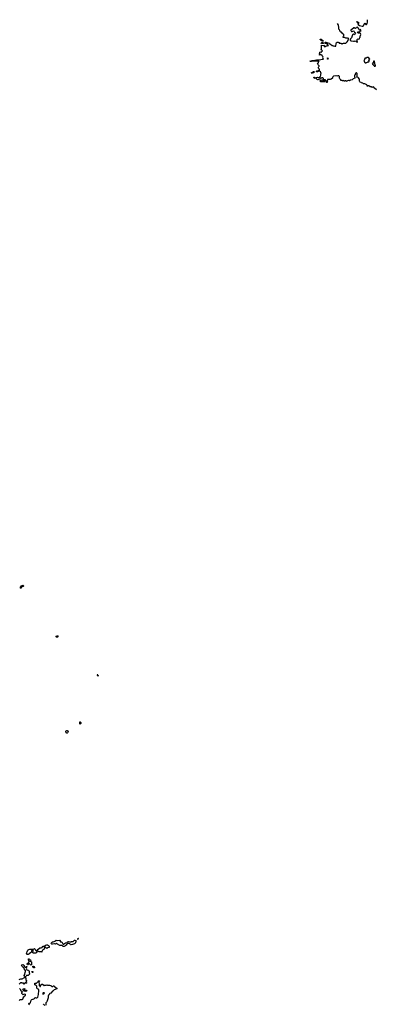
# Model space of a CAD drawing. Header units: inches. Extents: x 2106670 to 2322961, y 36024 to 224899.
# Tile 108 of 256: x 2209596 to 2225318, y 127165 to 170521. Entities that reach past the tile are written whole.
import ezdxf

# ---------------------------------------------------------------- set-up
doc = ezdxf.new("R2010")
doc.units = ezdxf.units.IN
doc.header["$MEASUREMENT"] = 0
for name, color, linetype in [('C2102', 7, 'Continuous'), ('C2104', 7, 'Continuous'), ('C2112', 7, 'Continuous'), ('C2113', 7, 'Continuous'), ('C2114', 7, 'Continuous'), ('C2126', 7, 'Continuous'), ('C2127', 7, 'Continuous')]:
    doc.layers.add(name, color=color, linetype=linetype)

msp = doc.modelspace()

# ---------------------------------------------------------------- linework, layer by layer
at = {"layer": 'C2102', "color": 5, "elevation": 60}
for points in [[(2210000, 129377), (2209970, 129359), (2209950, 129357), (2209922, 129362), (2209908, 129370), (2209898, 129390), (2209916, 129424), (2209929, 129491), (2209939, 129510), (2209949, 129550), (2209974, 129566), (2210000, 129576)], [(2210000, 128456), (2209970, 128426), (2209890, 128426), (2209878, 128402), (2209850, 128378), (2209830, 128378), (2209810, 128386), (2209789, 128430), (2209823, 128477), (2209830, 128494), (2209836, 128564), (2209855, 128610), (2209856, 128656), (2209800, 128720), (2209775, 128775), (2209736, 128796), (2209708, 128828), (2209675, 128890), (2209698, 128910), (2209730, 128914), (2209750, 128910), (2209770, 128899), (2209790, 128871), (2209799, 128839), (2209807, 128827), (2209850, 128798), (2209870, 128802), (2209890, 128825), (2209910, 128831), (2209910, 128809), (2209896, 128790), (2209882, 128750), (2209892, 128730), (2209894, 128710), (2209914, 128690), (2209954, 128670), (2209982, 128662), (2210000, 128644)], [(2210000, 128954), (2209987, 128953), (2209979, 128941), (2209971, 128910), (2209950, 128901), (2209934, 128910), (2209923, 128930), (2209919, 128950), (2209966, 128994), (2210000, 129019)], [(2210000, 129084), (2209989, 129109), (2209990, 129174), (2210000, 129166)], [(2209570, 128254), (2209608, 128272), (2209650, 128285), (2209710, 128292), (2209810, 128342), (2209830, 128342), (2209864, 128324), (2209872, 128312), (2209873, 128233), (2209894, 128210), (2209894, 128190), (2209882, 128170), (2209882, 128150), (2209874, 128130), (2209878, 128118), (2209912, 128112), (2209910, 128106), (2209898, 128102), (2209890, 128089), (2209882, 128102), (2209870, 128106), (2209830, 128106), (2209818, 128102), (2209814, 128070), (2209798, 128062), (2209790, 128046), (2209786, 128050), (2209782, 128082), (2209770, 128086), (2209758, 128098), (2209710, 128098), (2209687, 128107), (2209633, 128107), (2209570, 128046)], [(2209590, 127854), (2209622, 127830), (2209632, 127810), (2209638, 127778), (2209650, 127774), (2209658, 127758), (2209670, 127754), (2209678, 127738), (2209690, 127734), (2209698, 127718), (2209714, 127710), (2209698, 127702), (2209694, 127690), (2209674, 127670), (2209674, 127650), (2209733, 127593), (2209750, 127592), (2209785, 127615), (2209810, 127625), (2209831, 127611), (2209836, 127590), (2209836, 127550), (2209827, 127533), (2209807, 127510), (2209756, 127470), (2209717, 127383), (2209690, 127366), (2209650, 127366), (2209610, 127355), (2209570, 127335)], [(2210000, 127183), (2209998, 127190), (2210000, 127194)]]:
    msp.add_lwpolyline(points, dxfattribs=at)
msp.add_lwpolyline([(2209850, 127772), (2209870, 127785), (2209890, 127785), (2209900, 127780), (2209905, 127770), (2209896, 127750), (2209850, 127729), (2209830, 127746), (2209787, 127747), (2209782, 127762), (2209767, 127767), (2209747, 127787), (2209738, 127810), (2209746, 127830), (2209747, 127853), (2209832, 127852), (2209830, 127846), (2209818, 127842), (2209814, 127830), (2209814, 127790), (2209818, 127778)], close=True, dxfattribs=at)
at = {"layer": 'C2104', "color": 5, "elevation": 60}
msp.add_lwpolyline([(2209630, 145485), (2209618, 145510), (2209653, 145547), (2209666, 145590), (2209707, 145613), (2209730, 145619), (2209750, 145613), (2209770, 145590), (2209764, 145576), (2209752, 145568), (2209702, 145558), (2209682, 145538), (2209650, 145485)], close=True, dxfattribs=at)
at = {"layer": 'C2112', "color": 5, "elevation": 60}
for points in [[(2210000, 129576), (2210047, 129593), (2210070, 129596), (2210150, 129597), (2210174, 129590), (2210178, 129578), (2210190, 129574), (2210195, 129590), (2210230, 129614), (2210250, 129619), (2210271, 129610), (2210292, 129550), (2210310, 129541), (2210350, 129532), (2210367, 129533), (2210402, 129578), (2210490, 129645), (2210530, 129656), (2210550, 129652), (2210588, 129672), (2210608, 129710), (2210628, 129730), (2210651, 129731), (2210670, 129725), (2210692, 129712), (2210698, 129698), (2210710, 129694), (2210718, 129710), (2210722, 129750), (2210734, 129766), (2210746, 129774), (2210790, 129784), (2210830, 129779), (2210861, 129761), (2210892, 129730), (2210902, 129710), (2210902, 129690), (2210894, 129670), (2210830, 129655), (2210805, 129635), (2210790, 129629), (2210766, 129630), (2210710, 129686), (2210690, 129686), (2210674, 129650), (2210673, 129607), (2210657, 129583), (2210602, 129550), (2210574, 129490), (2210574, 129470), (2210570, 129466), (2210558, 129478), (2210530, 129478), (2210490, 129469), (2210450, 129474), (2210390, 129502), (2210370, 129506), (2210330, 129438), (2210300, 129420), (2210290, 129415), (2210210, 129418), (2210170, 129438), (2210158, 129450), (2210178, 129490), (2210195, 129510), (2210190, 129566), (2210170, 129568), (2210112, 129530), (2210122, 129490), (2210118, 129462), (2210070, 129438), (2210014, 129386), (2210000, 129377)], [(2210000, 129166), (2210026, 129146), (2210050, 129138), (2210092, 129110), (2210077, 129083), (2210054, 129070), (2210058, 129058), (2210114, 129030), (2210120, 129020), (2210122, 129010), (2210113, 128987), (2210112, 128950), (2210122, 128930), (2210114, 128906), (2210110, 128906), (2210102, 128898), (2210090, 128895), (2210070, 128901), (2210030, 128942), (2210010, 128954), (2210000, 128954)], [(2210000, 129019), (2210000, 129020), (2210016, 129044), (2210026, 129050), (2210022, 129062), (2210006, 129070), (2210000, 129084)], [(2210000, 128644), (2210014, 128630), (2210014, 128550), (2210024, 128524), (2210034, 128510), (2210032, 128488), (2210000, 128456)], [(2210000, 127194), (2210010, 127211), (2210047, 127213), (2210068, 127232), (2210095, 127285), (2210108, 127350), (2210129, 127371), (2210170, 127391), (2210188, 127392), (2210216, 127404), (2210250, 127422), (2210270, 127451), (2210290, 127458), (2210310, 127445), (2210355, 127445), (2210380, 127460), (2210396, 127484), (2210424, 127590), (2210425, 127650), (2210435, 127710), (2210440, 127800), (2210438, 127810), (2210385, 127845), (2210357, 127870), (2210349, 127890), (2210349, 127910), (2210359, 127950), (2210357, 127957), (2210330, 127995), (2210310, 128008), (2210289, 128009), (2210270, 128028), (2210264, 128076), (2210269, 128091), (2210283, 128097), (2210339, 128101), (2210390, 128154), (2210402, 128158), (2210408, 128190), (2210430, 128202), (2210450, 128194), (2210472, 128192), (2210470, 128186), (2210458, 128182), (2210450, 128166), (2210438, 128162), (2210434, 128130), (2210461, 128070), (2210458, 127990), (2210480, 127960), (2210490, 127952), (2210510, 127954), (2210518, 127970), (2210534, 127986), (2210549, 128031), (2210568, 128050), (2210610, 128052), (2210624, 128044), (2210654, 128010), (2210658, 127998), (2210670, 127994), (2210690, 128014), (2210710, 128014), (2210730, 128002), (2210770, 128002), (2210810, 128018), (2210830, 128012), (2210908, 128012), (2210950, 127994), (2210970, 127994), (2211013, 127953), (2211047, 127953), (2211090, 127974), (2211110, 127978), (2211133, 127953), (2211197, 127910), (2211230, 127871), (2211234, 127850), (2211230, 127842), (2211116, 127804), (2211090, 127769), (2211071, 127750), (2211044, 127736), (2210970, 127657), (2210924, 127636), (2210914, 127626), (2210910, 127608), (2210872, 127568), (2210852, 127528), (2210851, 127450), (2210832, 127410), (2210830, 127366), (2210822, 127350), (2210806, 127334), (2210791, 127269), (2210770, 127248), (2210745, 127235), (2210742, 127230), (2210742, 127190), (2210752, 127168), (2210752, 127128)], [(2210030, 127142), (2210004, 127170), (2210000, 127183)], [(2210710, 127115), (2210650, 127166), (2210630, 127146)]]:
    msp.add_lwpolyline(points, dxfattribs=at)
for points in [[(2211830, 129789), (2211815, 129810), (2211808, 129830), (2211790, 129842), (2211770, 129845), (2211710, 129842), (2211680, 129820), (2211642, 129770), (2211621, 129759), (2211591, 129729), (2211563, 129717), (2211530, 129709), (2211510, 129715), (2211470, 129748), (2211450, 129748), (2211430, 129758), (2211370, 129758), (2211269, 129809), (2211230, 129848), (2211213, 129847), (2211190, 129826), (2211170, 129818), (2211130, 129828), (2211110, 129828), (2211050, 129808), (2211029, 129809), (2211010, 129815), (2211003, 129823), (2210989, 129850), (2210993, 129870), (2211007, 129893), (2211030, 129910), (2211070, 129919), (2211110, 129936), (2211153, 129947), (2211190, 129978), (2211210, 129985), (2211270, 129971), (2211364, 129984), (2211382, 129970), (2211382, 129930), (2211390, 129922), (2211410, 129922), (2211451, 129911), (2211492, 129832), (2211510, 129814), (2211530, 129812), (2211575, 129845), (2211610, 129865), (2211670, 129882), (2211690, 129892), (2211709, 129911), (2211750, 129931), (2211826, 129914), (2211850, 129914), (2211862, 129918), (2211870, 129932), (2211947, 129933), (2212010, 129991), (2212034, 129990), (2212072, 129970), (2212071, 129909), (2212060, 129880), (2212053, 129867), (2212011, 129829), (2211930, 129801), (2211870, 129789)], [(2210250, 128764), (2210222, 128770), (2210189, 128790), (2210174, 128810), (2210170, 128826), (2210176, 128844), (2210190, 128851), (2210213, 128833), (2210250, 128782), (2210255, 128770)], [(2210150, 128566), (2210126, 128590), (2210146, 128610), (2210170, 128602), (2210182, 128590), (2210170, 128566)], [(2210670, 127666), (2210630, 127666), (2210618, 127662), (2210614, 127650), (2210618, 127618), (2210630, 127614), (2210650, 127622), (2210682, 127638), (2210686, 127650)]]:
    msp.add_lwpolyline(points, close=True, dxfattribs=at)
at = {"layer": 'C2113', "color": 5, "elevation": 60}
for points in [[(2211670, 139102), (2211650, 139115), (2211639, 139130), (2211630, 139166), (2211634, 139190), (2211640, 139200), (2211650, 139211), (2211670, 139221), (2211690, 139221), (2211713, 139213), (2211731, 139190), (2211726, 139150), (2211710, 139118), (2211690, 139102)], [(2212270, 139504), (2212249, 139510), (2212243, 139570), (2212250, 139596), (2212270, 139598), (2212278, 139590), (2212285, 139570), (2212285, 139530), (2212278, 139510)], [(2212150, 130026), (2212146, 130030), (2212162, 130038), (2212170, 130074), (2212190, 130074), (2212194, 130070), (2212178, 130062), (2212174, 130030), (2212170, 130026)]]:
    msp.add_lwpolyline(points, close=True, dxfattribs=at)
at = {"layer": 'C2114', "color": 5, "elevation": 60}
for points in [[(2211230, 143327), (2211225, 143330), (2211209, 143350), (2211202, 143370), (2211251, 143391), (2211276, 143396), (2211287, 143370), (2211283, 143350), (2211270, 143337), (2211250, 143330)], [(2213050, 141618), (2213030, 141638), (2213025, 141650), (2213029, 141670), (2213018, 141690), (2213030, 141693), (2213036, 141690), (2213032, 141670), (2213055, 141650), (2213056, 141630)]]:
    msp.add_lwpolyline(points, close=True, dxfattribs=at)
at = {"layer": 'C2126', "color": 5, "elevation": 60}
for points in [[(2225328, 167430), (2225308, 167450), (2225246, 167486), (2225198, 167530), (2225206, 167550), (2225190, 167558), (2225150, 167554), (2225130, 167542), (2225090, 167562), (2225049, 167570), (2224990, 167614), (2224950, 167614), (2224930, 167598), (2224920, 167600), (2224910, 167606), (2224909, 167630), (2224894, 167650), (2224842, 167682), (2224810, 167696), (2224750, 167699), (2224721, 167721), (2224670, 167739), (2224643, 167763), (2224610, 167774), (2224589, 167790), (2224578, 167818), (2224578, 167878), (2224570, 167898), (2224555, 167915), (2224538, 167958), (2224516, 167976), (2224488, 167988), (2224466, 167990), (2224448, 168008), (2224468, 168030), (2224468, 168090), (2224479, 168130), (2224473, 168153), (2224450, 168175), (2224430, 168182), (2224402, 168170), (2224402, 168150), (2224392, 168130), (2224394, 168110), (2224371, 168089), (2224355, 168050), (2224358, 168010), (2224373, 167987), (2224374, 167950), (2224292, 167910), (2224271, 167889), (2224250, 167879), (2224179, 167861), (2224130, 167829), (2224118, 167838), (2224090, 167843), (2224051, 167830), (2224030, 167806), (2224010, 167808), (2223990, 167822), (2223970, 167828), (2223950, 167828), (2223930, 167818), (2223910, 167818), (2223870, 167838), (2223852, 167828), (2223830, 167828), (2223807, 167847), (2223750, 167846), (2223747, 167867), (2223730, 167906), (2223716, 167916), (2223698, 167950), (2223698, 167990), (2223690, 168026), (2223670, 168046), (2223626, 168046), (2223570, 168038), (2223550, 168048), (2223530, 168048), (2223450, 168028), (2223430, 168028), (2223402, 168010), (2223382, 167970), (2223382, 167950), (2223330, 167898), (2223290, 167882), (2223270, 167889), (2223170, 167886), (2223152, 167810), (2223162, 167790), (2223158, 167770), (2223150, 167758), (2223130, 167749), (2223109, 167771), (2223146, 167810), (2223098, 167830), (2223090, 167858), (2223070, 167866), (2223007, 167867), (2222986, 167890), (2222986, 167930), (2222982, 167942), (2222968, 167948), (2222962, 167962), (2222950, 167966), (2222910, 167966), (2222893, 167947), (2222870, 167946), (2222858, 167922), (2222834, 167910), (2222810, 167886), (2222778, 167882), (2222770, 167866), (2222762, 167882), (2222750, 167886), (2222730, 167878), (2222690, 167898), (2222666, 167930), (2222666, 167950), (2222676, 167964), (2222688, 167972), (2222730, 167985), (2222790, 167982), (2222850, 168014), (2222875, 168085), (2222879, 168130), (2222888, 168150), (2222875, 168190), (2222855, 168230), (2222809, 168250), (2222790, 168269), (2222770, 168268), (2222761, 168250), (2222750, 168241), (2222730, 168230), (2222714, 168226), (2222688, 168230), (2222679, 168250), (2222697, 168270), (2222710, 168276), (2222739, 168279), (2222770, 168271), (2222789, 168271), (2222813, 168310), (2222809, 168330), (2222797, 168357), (2222769, 168390), (2222775, 168405), (2222775, 168430), (2222786, 168454), (2222798, 168470), (2222798, 168490), (2222759, 168530), (2222735, 168570), (2222729, 168590), (2222748, 168610), (2222768, 168650), (2222769, 168671), (2222798, 168690), (2222710, 168702), (2222630, 168692), (2222530, 168699), (2222473, 168687), (2222386, 168690), (2222390, 168694), (2222430, 168694), (2222442, 168698), (2222446, 168710), (2222490, 168723), (2222517, 168723), (2222686, 168750), (2222730, 168747), (2222867, 168773), (2222959, 168781), (2222984, 168790), (2222974, 168814), (2222948, 168830), (2222955, 168845), (2222975, 168870), (2222960, 168900), (2222926, 168930), (2222938, 168950), (2222930, 168966), (2222893, 168967), (2222870, 168978), (2222842, 168978), (2222830, 168968), (2222806, 168966), (2222806, 168990), (2222822, 168998), (2222826, 169010), (2222822, 169022), (2222806, 169030), (2222806, 169050), (2222822, 169058), (2222829, 169091), (2222850, 169102), (2222890, 169098), (2222910, 169102), (2222923, 169117), (2222930, 169134), (2222946, 169150), (2222910, 169186), (2222886, 169190), (2222886, 169210), (2222902, 169218), (2222907, 169233), (2222908, 169250), (2222898, 169290), (2222898, 169310), (2222906, 169330), (2222907, 169393), (2222972, 169392), (2222990, 169374), (2223002, 169378), (2223010, 169394), (2223014, 169390), (2223014, 169350), (2223018, 169338), (2223030, 169334), (2223070, 169334), (2223082, 169338), (2223086, 169370), (2223090, 169374), (2223150, 169372), (2223206, 169390), (2223198, 169398), (2223195, 169410), (2223181, 169421), (2223150, 169459), (2223117, 169477), (2223070, 169478), (2223062, 169482), (2223058, 169490), (2223058, 169530), (2223065, 169535), (2223090, 169539), (2223178, 169498), (2223242, 169482), (2223254, 169474), (2223268, 169448), (2223300, 169440), (2223370, 169386), (2223385, 169385), (2223410, 169372), (2223450, 169374), (2223490, 169354), (2223530, 169354), (2223536, 169376), (2223543, 169457), (2223564, 169516), (2223570, 169522), (2223590, 169532), (2223610, 169532), (2223630, 169522), (2223652, 169532), (2223673, 169513), (2223674, 169490), (2223690, 169485), (2223750, 169482), (2223770, 169474), (2223790, 169474), (2223798, 169458), (2223810, 169454), (2223828, 169472), (2223847, 169473), (2223870, 169482), (2223896, 169484), (2223910, 169492), (2223970, 169491), (2223996, 169504), (2224036, 169544), (2224074, 169606), (2224098, 169682), (2224106, 169690), (2224098, 169698), (2224050, 169702), (2224030, 169709), (2223970, 169708), (2223910, 169738), (2223870, 169738), (2223846, 169750), (2223858, 169770), (2223878, 169790), (2223888, 169810), (2223887, 169867), (2223868, 169888), (2223842, 169902), (2223778, 169970), (2223750, 169978), (2223738, 169990), (2223733, 170000)], [(2224340, 170000), (2224358, 169978), (2224396, 169950), (2224397, 169930), (2224390, 169908), (2224370, 169878), (2224350, 169862), (2224314, 169894), (2224290, 169889), (2224271, 169850), (2224222, 169718), (2224180, 169680), (2224162, 169630), (2224170, 169610), (2224180, 169600), (2224210, 169588), (2224230, 169590), (2224310, 169575), (2224350, 169577), (2224390, 169587), (2224410, 169579), (2224441, 169541), (2224470, 169531), (2224484, 169550), (2224477, 169590), (2224475, 169650), (2224488, 169670), (2224505, 169675), (2224550, 169671), (2224570, 169674), (2224589, 169730), (2224605, 169750), (2224603, 169797), (2224616, 169824), (2224629, 169870), (2224625, 169910), (2224610, 169934), (2224590, 169942), (2224564, 169936), (2224550, 169929), (2224530, 169929), (2224507, 169947), (2224502, 169970), (2224509, 169991), (2224531, 169991), (2224550, 169982), (2224576, 169984), (2224594, 170000)]]:
    msp.add_lwpolyline(points, dxfattribs=at)
for points in [[(2222950, 169574), (2222930, 169579), (2222890, 169601), (2222859, 169630), (2222849, 169650), (2222849, 169670), (2222871, 169671), (2222890, 169663), (2222906, 169646), (2222965, 169610), (2222978, 169590), (2222970, 169578)], [(2222928, 169468), (2222910, 169486), (2222898, 169482), (2222890, 169466), (2222886, 169470), (2222886, 169490), (2222902, 169498), (2222910, 169512), (2222971, 169511), (2222992, 169490), (2222970, 169468)], [(2223170, 168824), (2223132, 168810), (2223163, 168803), (2223190, 168804), (2223208, 168810)], [(2224950, 168858), (2224910, 168852), (2224870, 168833), (2224830, 168829), (2224817, 168823), (2224807, 168813), (2224776, 168730), (2224771, 168690), (2224810, 168631), (2224830, 168621), (2224850, 168619), (2224870, 168623), (2224888, 168630), (2224925, 168655), (2224950, 168665), (2224990, 168662), (2225008, 168690), (2225006, 168710), (2224986, 168730), (2224982, 168742), (2224966, 168750), (2224970, 168754), (2225010, 168754), (2225028, 168790), (2224969, 168850)], [(2225230, 168708), (2225210, 168702), (2225201, 168690), (2225192, 168648), (2225170, 168606), (2225134, 168590), (2225170, 168554), (2225190, 168522), (2225222, 168490), (2225230, 168474), (2225270, 168474), (2225278, 168490), (2225278, 168510), (2225268, 168528), (2225268, 168550), (2225258, 168570), (2225258, 168590), (2225248, 168610), (2225242, 168690)], [(2222530, 168180), (2222498, 168182), (2222490, 168169), (2222449, 168170), (2222462, 168178), (2222466, 168190), (2222489, 168191), (2222502, 168198), (2222505, 168210), (2222533, 168230), (2222550, 168237), (2222570, 168235), (2222579, 168230), (2222577, 168210), (2222554, 168186)], [(2222610, 167928), (2222586, 167930), (2222582, 167962), (2222566, 167970), (2222566, 167990), (2222570, 167994), (2222590, 167994), (2222598, 167978), (2222614, 167970), (2222614, 167930)], [(2222990, 167778), (2222970, 167786), (2222870, 167786), (2222862, 167802), (2222850, 167806), (2222826, 167830), (2222850, 167854), (2222870, 167842), (2222886, 167850), (2222907, 167873), (2222927, 167873), (2222953, 167853), (2222958, 167838), (2222970, 167834), (2223073, 167833), (2223070, 167826), (2223058, 167822), (2223050, 167786), (2223030, 167778)]]:
    msp.add_lwpolyline(points, close=True, dxfattribs=at)
at = {"layer": 'C2127', "color": 5, "elevation": 60}
for points in [[(2224455, 170463), (2224457, 170457), (2224460, 170420), (2224470, 170394), (2224490, 170402), (2224510, 170418), (2224530, 170414), (2224534, 170390), (2224531, 170370), (2224510, 170330), (2224515, 170315), (2224581, 170261), (2224690, 170236), (2224730, 170239), (2224747, 170250), (2224798, 170350), (2224830, 170363), (2224838, 170358), (2224846, 170350), (2224846, 170326), (2224851, 170311), (2224868, 170308), (2224890, 170317), (2224910, 170351), (2224930, 170411), (2224936, 170450), (2224927, 170490), (2224927, 170521)], [(2223733, 170000), (2223728, 170008), (2223710, 170026), (2223708, 170050), (2223688, 170070), (2223670, 170106), (2223668, 170210), (2223658, 170230), (2223655, 170275), (2223642, 170310), (2223614, 170360)], [(2224594, 170000), (2224607, 170013), (2224646, 170030), (2224635, 170035), (2224628, 170048), (2224629, 170070), (2224610, 170084), (2224590, 170082), (2224570, 170066), (2224556, 170076), (2224542, 170102), (2224528, 170148), (2224515, 170155), (2224506, 170170), (2224495, 170175), (2224486, 170190), (2224470, 170198), (2224454, 170190), (2224453, 170167), (2224406, 170154), (2224390, 170138), (2224372, 170128), (2224350, 170166), (2224330, 170162), (2224245, 170095), (2224194, 170070), (2224192, 170050), (2224202, 170030), (2224230, 170002), (2224250, 170002), (2224283, 170017), (2224334, 170030), (2224332, 170010), (2224340, 170000)]]:
    msp.add_lwpolyline(points, dxfattribs=at)

doc.saveas('drawing.dxf')
